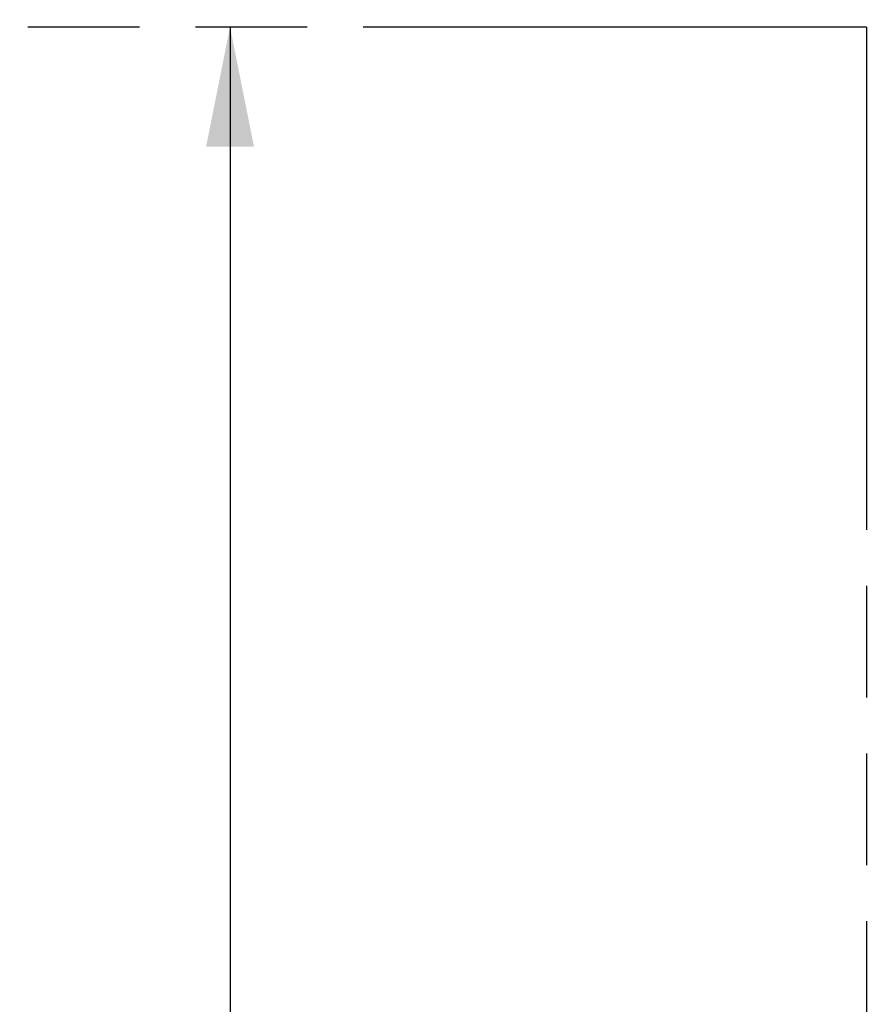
# Model space of a CAD drawing. Header units: inches. Extents: x 0 to 225, y 0 to 145.
# Tile 45 of 104: x 59.05 to 68.51, y 93.15 to 104.03. Entities that reach past the tile are written whole.
import ezdxf

# ---------------------------------------------------------------- set-up
doc = ezdxf.new("R2010")
doc.units = ezdxf.units.IN
doc.header["$LTSCALE"] = 12.349732
doc.header["$MEASUREMENT"] = 0
doc.linetypes.add('PHANTOM', pattern=[0.8, 0.45, -0.05, 0.1, -0.05, 0.1, -0.05])
doc.layers.get('0').update_dxf_attribs({"linetype": 'CONTINUOUS'})
doc.layers.add('AVAILABLE_DOOR_SPACE', color=7, linetype='CONTINUOUS')
doc.layers.add('DIMENSIONS', color=7, linetype='CONTINUOUS')
doc.styles.get("Standard").update_dxf_attribs({"font": 'txt', "width": 0.8})
doc.dimstyles.new('DIMSTYLE_3', dxfattribs={"dimtxt": 1.030245, "dimasz": 1.320827, "dimexe": 0.09, "dimexo": 0.07, "dimgap": 0.039, "dimtad": 0, "dimtih": 1, "dimtoh": 1, "dimzin": 4, "dimdsep": 46, "dimtxsty": 'Standard', "dimblk": '_FILLED', "dimblk1": '_FILLED', "dimblk2": '_FILLED', "dimcen": 0.09, "dimadec": 0, "dimazin": 0, "dimtfac": 1, "dimtofl": 0, "dimtmove": 0, "dimatfit": 3, "dimldrblk": '_FILLED', "dimfxl": 0, "dimtolj": 1, "dimtzin": 4, "dimarcsym": 0})

# ---------------------------------------------------------------- blocks, each defined once
blk = doc.blocks.new('_FILLED')
at = {"color": 0, "linetype": 'ByBlock'}
blk.add_solid([(0, 0), (-1, 0.2), (-1, -0.2)], dxfattribs=at)
blk = doc.blocks.new('*D17')
at = {"layer": 'DIMENSIONS', "color": 2, "linetype": 'Continuous'}
for p, q in [((61.373, 105.072), (61.373, 109.401)), ((61.373, 109.401), (62.509, 109.401)), ((61.373, 103.947), (61.373, 101.305))]:
    blk.add_line(p, q, dxfattribs=at)
at = {"layer": 'DIMENSIONS', "color": 2, "linetype": 'Continuous', "xscale": 1.3208269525, "yscale": 1.3208269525, "zscale": 1.3208269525}
for p, rotation in [((61.373, 105.072), 270), ((61.373, 103.947), 90)]:
    blk.add_blockref('_FILLED', p, dxfattribs=dict(at, rotation=rotation))
at = {"layer": 'DIMENSIONS', "color": 2, "linetype": 'Continuous', "insert": (63.024, 109.916), "char_height": 1.0302, "width": 3.29678, "attachment_point": 1, "line_spacing_factor": 0.9}
blk.add_mtext('1.13', dxfattribs=at)
blk = doc.blocks.new('*D19')
at = {"layer": 'DIMENSIONS', "color": 2, "linetype": 'Continuous'}
for p, q in [((61.373, 103.947), (61.373, 80.219)), ((61.373, 43.697), (61.373, 76.613))]:
    blk.add_line(p, q, dxfattribs=at)
at = {"layer": 'DIMENSIONS', "color": 2, "linetype": 'Continuous', "xscale": 1.3208269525, "yscale": 1.3208269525, "zscale": 1.3208269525}
for p, rotation in [((61.373, 103.947), 90), ((61.373, 43.697), 270)]:
    blk.add_blockref('_FILLED', p, dxfattribs=dict(at, rotation=rotation))
at = {"layer": 'DIMENSIONS', "color": 2, "linetype": 'Continuous', "insert": (61.373, 79.704), "char_height": 1.0302, "width": 4.12098, "attachment_point": 2, "line_spacing_factor": 0.9}
blk.add_mtext('60.25\\Ptyp.', dxfattribs=at)

msp = doc.modelspace()

# ---------------------------------------------------------------- linework, layer by layer
at = {"layer": 'AVAILABLE_DOOR_SPACE', "color": 4, "linetype": 'PHANTOM'}
for q in [(50.965, 103.947), (68.402, 74.697)]:
    msp.add_line((68.402, 103.947), q, dxfattribs=at)

# ---------------------------------------------------------------- dimensions: what is measured, and where the dimension line sits
at = {"layer": 'DIMENSIONS', "color": 2, "linetype": 'Continuous'}
dim = msp.add_linear_dim(base=(61.372723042, 105.071663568), p1=(68.402105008, 103.946663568), p2=(72.007105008, 105.071663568), angle=90, dimstyle='DIMSTYLE_3', dxfattribs=at)
dim.commit()
dim.dimension.update_dxf_attribs({"geometry": '*D17', "text_midpoint": (64.67214877, 109.4011328), "dimtype": 160})
dim = msp.add_linear_dim(base=(61.373, 43.697), p1=(68.402, 103.947), p2=(68.402, 43.697), angle=270, text='<>\\Ptyp.', dimstyle='DIMSTYLE_3', dxfattribs=at)
dim.commit()
dim.dimension.update_dxf_attribs({"geometry": '*D19', "text_midpoint": (61.373, 78.416), "dimtype": 160})

doc.saveas('drawing.dxf')
